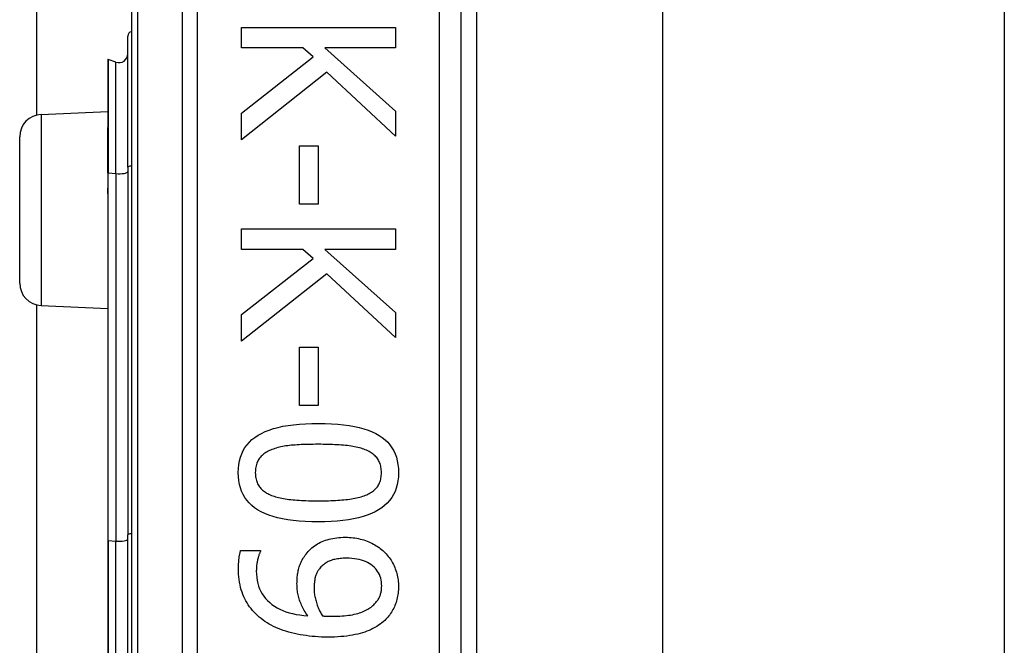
# Model space of a CAD drawing. Header units: inches. Extents: x 4.1 to 95.3, y 5.8 to 50.1.
# Tile 48 of 76: x 23.097 to 23.979, y 33.882 to 34.442. Entities that reach past the tile are written whole.
import ezdxf

# ---------------------------------------------------------------- set-up
doc = ezdxf.new("R2010")
doc.units = ezdxf.units.IN
doc.header["$MEASUREMENT"] = 0
doc.layers.add('Visible Edges(ANSI)', color=7, linetype='Continuous', lineweight=25)
doc.layers.add('Visible Tangent Edges(ANSI)', color=7, linetype='Continuous', lineweight=25)

msp = doc.modelspace()

# ---------------------------------------------------------------- linework, layer by layer
at = {"layer": 'Visible Edges(ANSI)'}
for p, q in [((23.11239, 34.3566), (23.11239, 37.35325)), ((23.19703, 34.86275), (23.19703, 32.98056)), ((23.4923, 33.17166), (23.4923, 34.67166)), ((23.50609, 34.54971), (23.50609, 33.29361)), ((23.67253, 34.53716), (23.67253, 33.30616)), ((23.97853, 34.53716), (23.97853, 33.30616)), ((23.29559, 34.43493), (23.43339, 34.43493)), ((23.29559, 34.41661), (23.29559, 34.43493)), ((23.43339, 34.43493), (23.43339, 34.41661)), ((23.19378, 34.30988), (23.19378, 34.42722)), ((23.35064, 34.41661), (23.29559, 34.41661)), ((23.35969, 34.40857), (23.35064, 34.41661)), ((23.37007, 34.41661), (23.43339, 34.36011)), ((23.43339, 34.41661), (23.37007, 34.41661)), ((23.17586, 34.40607), (23.17586, 34.34537)), ((23.18321, 34.40395), (23.17638, 34.40644)), ((23.29559, 34.35821), (23.35969, 34.40857)), ((23.37186, 34.39484), (23.29559, 34.33443)), ((23.43339, 34.33778), (23.37186, 34.39484)), ((23.11616, 34.35712), (23.17586, 34.35973)), ((23.29559, 34.33443), (23.29559, 34.35821)), ((23.43339, 34.36011), (23.43339, 34.33778)), ((23.17586, 34.34537), (23.17586, 34.34476)), ((23.17586, 34.30475), (23.17586, 34.34476)), ((23.09703, 34.20617), (23.09703, 34.33714)), ((23.34752, 34.32907), (23.36427, 34.32907)), ((23.34752, 34.27692), (23.34752, 34.32907)), ((23.36427, 34.32907), (23.36427, 34.27692)), ((23.19378, 34.30988), (23.19378, 33.98101)), ((23.17586, 34.30475), (23.17586, 34.29194)), ((23.17586, 34.29194), (23.17586, 34.28624)), ((23.17586, 34.28624), (23.17586, 33.97581)), ((23.36427, 34.27692), (23.34752, 34.27692)), ((23.29559, 34.2547), (23.43339, 34.2547)), ((23.29559, 34.23639), (23.29559, 34.2547)), ((23.43339, 34.2547), (23.43339, 34.23639)), ((23.35064, 34.23639), (23.29559, 34.23639)), ((23.35969, 34.22835), (23.35064, 34.23639)), ((23.37007, 34.23639), (23.43339, 34.17988)), ((23.43339, 34.23639), (23.37007, 34.23639)), ((23.29559, 34.17798), (23.35969, 34.22835)), ((23.37186, 34.21461), (23.29559, 34.1542)), ((23.43339, 34.15755), (23.37186, 34.21461)), ((23.11239, 33.6566), (23.11239, 34.18671)), ((23.11616, 34.18619), (23.17586, 34.18358)), ((23.29559, 34.1542), (23.29559, 34.17798)), ((23.43339, 34.17988), (23.43339, 34.15755)), ((23.34752, 34.14884), (23.36427, 34.14884)), ((23.34752, 34.09669), (23.34752, 34.14884)), ((23.36427, 34.14884), (23.36427, 34.09669)), ((23.36427, 34.09669), (23.34752, 34.09669)), ((23.17586, 33.97581), (23.17586, 33.8675)), ((23.19378, 33.8623), (23.19378, 33.98101)), ((23.29481, 33.96682), (23.31257, 33.96682)), ((23.31257, 33.96682), (23.31257, 33.96593))]:
    msp.add_line(p, q, dxfattribs=at)
at = {"layer": 'Visible Edges(ANSI)', "flags": 128}
for points in [[(23.29269, 34.03662), (23.29281, 34.04033), (23.29318, 34.04387), (23.2938, 34.04725), (23.29466, 34.05046), (23.29576, 34.0535), (23.29711, 34.05637), (23.29871, 34.05907), (23.30056, 34.0616), (23.30265, 34.06397), (23.30498, 34.06617), (23.30756, 34.0682), (23.31039, 34.07006), (23.31347, 34.07176), (23.31681, 34.07332), (23.3204, 34.07472), (23.32425, 34.07598), (23.32837, 34.07709), (23.33274, 34.07806), (23.33736, 34.07887), (23.34225, 34.07954), (23.3474, 34.08006), (23.3528, 34.08043), (23.35846, 34.08065), (23.36438, 34.08072)], [(23.36438, 34.08072), (23.37046, 34.08065), (23.37625, 34.08042), (23.38177, 34.08005), (23.38702, 34.07953), (23.39198, 34.07885), (23.39666, 34.07803), (23.40107, 34.07706), (23.4052, 34.07593), (23.40905, 34.07466), (23.41262, 34.07324), (23.41591, 34.07167), (23.41893, 34.06995), (23.42168, 34.06807), (23.4242, 34.06603), (23.42648, 34.06382), (23.42851, 34.06145), (23.43031, 34.05892), (23.43187, 34.05623), (23.43319, 34.05337), (23.43426, 34.05034), (23.4351, 34.04716), (23.4357, 34.04381), (23.43606, 34.04029), (23.43618, 34.03662)], [(23.36438, 34.06196), (23.36199, 34.06196), (23.35967, 34.06194), (23.35742, 34.06191), (23.35524, 34.06186), (23.35312, 34.06181), (23.35106, 34.06174), (23.34908, 34.06166), (23.34716, 34.06157), (23.34531, 34.06146), (23.34352, 34.06134), (23.3418, 34.06121), (23.34015, 34.06107), (23.33854, 34.06091), (23.33697, 34.06072), (23.33542, 34.0605), (23.33391, 34.06025), (23.33242, 34.05998), (23.33096, 34.05967), (23.32954, 34.05934), (23.32814, 34.05899), (23.32677, 34.0586), (23.32543, 34.05819), (23.32412, 34.05774), (23.32284, 34.05727)], [(23.40637, 34.05716), (23.40517, 34.05761), (23.40392, 34.05804), (23.40262, 34.05845), (23.40127, 34.05882), (23.39986, 34.05918), (23.39841, 34.05951), (23.3969, 34.05981), (23.39535, 34.06009), (23.39374, 34.06034), (23.39208, 34.06057), (23.39037, 34.06078), (23.38861, 34.06096), (23.3868, 34.06112), (23.38496, 34.06127), (23.38308, 34.0614), (23.38115, 34.06152), (23.37919, 34.06162), (23.37719, 34.06171), (23.37515, 34.06179), (23.37308, 34.06185), (23.37096, 34.0619), (23.36881, 34.06194), (23.36661, 34.06196), (23.36438, 34.06196)], [(23.32284, 34.05727), (23.32167, 34.05681), (23.32055, 34.05632), (23.31947, 34.05579), (23.31844, 34.05523), (23.31746, 34.05464), (23.31652, 34.05402), (23.31562, 34.05337), (23.31478, 34.05268), (23.31397, 34.05197), (23.31322, 34.05122), (23.31251, 34.05044), (23.31184, 34.04962), (23.31123, 34.04878), (23.31066, 34.04788), (23.31016, 34.04695), (23.3097, 34.04597), (23.3093, 34.04495), (23.30895, 34.04389), (23.30866, 34.04278), (23.30842, 34.04163), (23.30823, 34.04044), (23.3081, 34.03921), (23.30802, 34.03793), (23.30799, 34.03662)], [(23.42088, 34.03662), (23.42086, 34.03788), (23.42078, 34.03911), (23.42066, 34.0403), (23.42048, 34.04145), (23.42025, 34.04256), (23.41997, 34.04364), (23.41965, 34.04467), (23.41927, 34.04567), (23.41884, 34.04663), (23.41836, 34.04756), (23.41783, 34.04844), (23.41725, 34.04929), (23.41662, 34.0501), (23.41594, 34.05089), (23.41521, 34.05165), (23.41443, 34.05237), (23.4136, 34.05307), (23.41272, 34.05374), (23.41178, 34.05438), (23.4108, 34.055), (23.40977, 34.05558), (23.40868, 34.05614), (23.40755, 34.05666), (23.40637, 34.05716)], [(23.36449, 33.99262), (23.35845, 33.99269), (23.35268, 33.99292), (23.34719, 33.99329), (23.34197, 33.99382), (23.33702, 33.99449), (23.33235, 33.99531), (23.32795, 33.99629), (23.32382, 33.99741), (23.31997, 33.99868), (23.31639, 34.0001), (23.31308, 34.00167), (23.31005, 34.0034), (23.30728, 34.00527), (23.30475, 34.00731), (23.30246, 34.00951), (23.30041, 34.01188), (23.2986, 34.0144), (23.29703, 34.01709), (23.2957, 34.01994), (23.29462, 34.02295), (23.29378, 34.02612), (23.29317, 34.02946), (23.29281, 34.03296), (23.29269, 34.03662)], [(23.30799, 34.03662), (23.30801, 34.03537), (23.30809, 34.03416), (23.30822, 34.03298), (23.30839, 34.03185), (23.30862, 34.03074), (23.3089, 34.02968), (23.30922, 34.02865), (23.3096, 34.02766), (23.31003, 34.0267), (23.31051, 34.02578), (23.31104, 34.0249), (23.31162, 34.02405), (23.31225, 34.02324), (23.31293, 34.02246), (23.31366, 34.0217), (23.31444, 34.02098), (23.31527, 34.02029), (23.31615, 34.01963), (23.31709, 34.019), (23.31807, 34.0184), (23.3191, 34.01782), (23.32019, 34.01728), (23.32132, 34.01677), (23.3225, 34.01629)], [(23.43618, 34.03662), (23.43606, 34.03292), (23.43568, 34.02939), (23.43506, 34.02603), (23.4342, 34.02284), (23.43308, 34.01981), (23.43171, 34.01695), (23.4301, 34.01425), (23.42824, 34.01173), (23.42613, 34.00937), (23.42377, 34.00717), (23.42117, 34.00514), (23.41831, 34.00328), (23.41521, 34.00158), (23.41186, 34.00002), (23.40825, 33.99862), (23.40439, 33.99736), (23.40028, 33.99625), (23.39592, 33.99529), (23.39131, 33.99447), (23.38645, 33.9938), (23.38134, 33.99329), (23.37597, 33.99292), (23.37036, 33.99269), (23.36449, 33.99262)], [(23.40659, 34.0164), (23.40774, 34.01688), (23.40884, 34.01739), (23.40989, 34.01793), (23.4109, 34.01849), (23.41186, 34.01909), (23.41277, 34.01971), (23.41364, 34.02036), (23.41446, 34.02104), (23.41523, 34.02175), (23.41595, 34.02249), (23.41662, 34.02326), (23.41725, 34.02405), (23.41783, 34.02488), (23.41836, 34.02575), (23.41884, 34.02666), (23.41927, 34.02761), (23.41965, 34.0286), (23.41997, 34.02962), (23.42025, 34.03069), (23.42048, 34.0318), (23.42066, 34.03294), (23.42078, 34.03413), (23.42086, 34.03535), (23.42088, 34.03662)], [(23.3225, 34.01629), (23.32367, 34.01586), (23.32488, 34.01544), (23.32614, 34.01505), (23.32746, 34.01468), (23.32882, 34.01433), (23.33024, 34.014), (23.33171, 34.0137), (23.33322, 34.01341), (23.33479, 34.01315), (23.33642, 34.01291), (23.33809, 34.01269), (23.33981, 34.0125), (23.34159, 34.01232), (23.34341, 34.01215), (23.34529, 34.01201), (23.34722, 34.01188), (23.3492, 34.01176), (23.35123, 34.01166), (23.35331, 34.01157), (23.35545, 34.0115), (23.35763, 34.01145), (23.35987, 34.01141), (23.36215, 34.01139), (23.36449, 34.01138)], [(23.36449, 34.01138), (23.36683, 34.01139), (23.36911, 34.01141), (23.37135, 34.01145), (23.37353, 34.0115), (23.37566, 34.01157), (23.37774, 34.01166), (23.37976, 34.01176), (23.38174, 34.01188), (23.38366, 34.01201), (23.38553, 34.01215), (23.38735, 34.01232), (23.38911, 34.0125), (23.39083, 34.01269), (23.3925, 34.01291), (23.39412, 34.01316), (23.3957, 34.01343), (23.39722, 34.01372), (23.3987, 34.01403), (23.40014, 34.01437), (23.40152, 34.01473), (23.40286, 34.01511), (23.40415, 34.01552), (23.40539, 34.01595), (23.40659, 34.0164)], [(23.35344, 33.96381), (23.35441, 33.96501), (23.35542, 33.96617), (23.35647, 33.96727), (23.35756, 33.96833), (23.3587, 33.96933), (23.35987, 33.97029), (23.36109, 33.97119), (23.36234, 33.97205), (23.36364, 33.97285), (23.36498, 33.97361), (23.36636, 33.97432), (23.36779, 33.97498), (23.36925, 33.97558), (23.37077, 33.97614), (23.37233, 33.97664), (23.37395, 33.97709), (23.37561, 33.97748), (23.37732, 33.97782), (23.37908, 33.97811), (23.38089, 33.97835), (23.38274, 33.97854), (23.38465, 33.97867), (23.38661, 33.97875), (23.38861, 33.97877)], [(23.38861, 33.97877), (23.39037, 33.97875), (23.3921, 33.97868), (23.3938, 33.97856), (23.39548, 33.97839), (23.39714, 33.97817), (23.39877, 33.97791), (23.40038, 33.97759), (23.40196, 33.97723), (23.40352, 33.97683), (23.40505, 33.97637), (23.40656, 33.97586), (23.40804, 33.97531), (23.40949, 33.97472), (23.41091, 33.97409), (23.4123, 33.97342), (23.41365, 33.97272), (23.41497, 33.97198), (23.41625, 33.97121), (23.4175, 33.9704), (23.41871, 33.96955), (23.41989, 33.96867), (23.42104, 33.96776), (23.42215, 33.96681), (23.42323, 33.96582)], [(23.29291, 33.95119), (23.29292, 33.95181), (23.29292, 33.95243), (23.29294, 33.95307), (23.29296, 33.9537), (23.29298, 33.95435), (23.29301, 33.955), (23.29305, 33.95566), (23.29309, 33.95633), (23.29313, 33.957), (23.29318, 33.95768), (23.29324, 33.95837), (23.2933, 33.95906), (23.29337, 33.95976), (23.29345, 33.96044), (23.29355, 33.96112), (23.29365, 33.96179), (23.29376, 33.96245), (23.29388, 33.9631), (23.29401, 33.96374), (23.29415, 33.96437), (23.2943, 33.965), (23.29446, 33.96562), (23.29463, 33.96622), (23.29481, 33.96682)], [(23.31257, 33.96593), (23.31234, 33.96552), (23.31212, 33.96508), (23.31191, 33.9646), (23.31169, 33.96408), (23.31148, 33.96353), (23.31127, 33.96294), (23.31106, 33.96232), (23.31085, 33.96166), (23.31065, 33.96097), (23.31045, 33.96024), (23.31025, 33.95947), (23.31005, 33.95867), (23.30987, 33.95785), (23.3097, 33.95703), (23.30954, 33.95621), (23.3094, 33.95539), (23.30928, 33.95456), (23.30917, 33.95373), (23.30909, 33.9529), (23.30901, 33.95207), (23.30895, 33.95124), (23.30891, 33.95041), (23.30889, 33.94957), (23.30888, 33.94873)], [(23.42323, 33.96582), (23.42423, 33.96485), (23.4252, 33.96385), (23.42613, 33.96281), (23.42702, 33.96173), (23.42787, 33.96062), (23.42868, 33.95947), (23.42946, 33.95828), (23.4302, 33.95706), (23.4309, 33.9558), (23.43156, 33.95451), (23.43219, 33.95317), (23.43277, 33.95181), (23.43332, 33.95042), (23.43382, 33.94903), (23.43426, 33.94764), (23.43467, 33.94624), (23.43502, 33.94484), (23.43533, 33.94344), (23.43559, 33.94204), (23.4358, 33.94064), (23.43597, 33.93923), (23.43609, 33.93782), (23.43616, 33.93641), (23.43618, 33.935)], [(23.34528, 33.93723), (23.3453, 33.93849), (23.34533, 33.93973), (23.34539, 33.94095), (23.34547, 33.94215), (23.34558, 33.94334), (23.3457, 33.94451), (23.34585, 33.94566), (23.34603, 33.94679), (23.34623, 33.9479), (23.34645, 33.949), (23.34669, 33.95008), (23.34696, 33.95114), (23.34726, 33.95219), (23.3476, 33.95324), (23.34799, 33.95429), (23.34842, 33.95535), (23.3489, 33.9564), (23.34942, 33.95746), (23.34998, 33.95852), (23.35058, 33.95957), (23.35123, 33.96063), (23.35192, 33.96169), (23.35266, 33.96275), (23.35344, 33.96381)], [(23.38939, 33.96001), (23.38796, 33.96), (23.38657, 33.95995), (23.38523, 33.95987), (23.38393, 33.95976), (23.38267, 33.95963), (23.38145, 33.95945), (23.38028, 33.95925), (23.37914, 33.95902), (23.37805, 33.95876), (23.37701, 33.95846), (23.376, 33.95814), (23.37504, 33.95778), (23.37411, 33.95739), (23.37321, 33.95696), (23.37233, 33.9565), (23.37146, 33.95599), (23.37063, 33.95545), (23.36981, 33.95488), (23.36902, 33.95426), (23.36824, 33.95361), (23.3675, 33.95292), (23.36677, 33.9522), (23.36607, 33.95143), (23.36538, 33.95063)], [(23.42111, 33.93511), (23.42105, 33.93698), (23.42088, 33.93878), (23.4206, 33.94052), (23.4202, 33.94219), (23.41969, 33.9438), (23.41907, 33.94534), (23.41833, 33.94682), (23.41748, 33.94824), (23.41652, 33.94959), (23.41544, 33.95088), (23.41426, 33.9521), (23.41295, 33.95326), (23.41154, 33.95434), (23.41004, 33.95532), (23.40842, 33.95621), (23.40671, 33.95701), (23.4049, 33.95771), (23.40299, 33.95832), (23.40097, 33.95884), (23.39886, 33.95926), (23.39664, 33.95959), (23.39433, 33.95983), (23.39191, 33.95997), (23.38939, 33.96001)], [(23.31491, 33.90463), (23.31316, 33.90597), (23.31148, 33.90736), (23.30987, 33.90879), (23.30833, 33.91027), (23.30686, 33.9118), (23.30546, 33.91336), (23.30413, 33.91498), (23.30288, 33.91664), (23.30169, 33.91834), (23.30057, 33.92009), (23.29953, 33.92188), (23.29855, 33.92372), (23.29765, 33.92562), (23.29683, 33.92759), (23.29609, 33.92963), (23.29542, 33.93174), (23.29483, 33.93392), (23.29432, 33.93617), (23.29389, 33.9385), (23.29354, 33.94089), (23.29327, 33.94336), (23.29307, 33.9459), (23.29295, 33.94851), (23.29291, 33.95119)], [(23.30888, 33.94873), (23.30896, 33.94577), (23.30921, 33.94292), (23.30963, 33.94017), (23.31021, 33.93754), (23.31096, 33.93501), (23.31187, 33.93259), (23.31295, 33.93027), (23.31419, 33.92806), (23.3156, 33.92597), (23.31718, 33.92397), (23.31892, 33.92209), (23.32083, 33.92032), (23.32289, 33.91866), (23.32509, 33.91712), (23.32744, 33.91571), (23.32992, 33.91442), (23.33255, 33.91325), (23.33532, 33.91221), (23.33823, 33.91129), (23.34128, 33.91049), (23.34447, 33.90982), (23.3478, 33.90927), (23.35127, 33.90884), (23.35489, 33.90854)], [(23.36538, 33.95063), (23.36491, 33.95003), (23.36447, 33.94942), (23.36405, 33.94879), (23.36367, 33.94816), (23.3633, 33.94751), (23.36297, 33.94685), (23.36266, 33.94618), (23.36238, 33.9455), (23.36213, 33.9448), (23.3619, 33.9441), (23.3617, 33.94338), (23.36153, 33.94265), (23.36138, 33.94191), (23.36124, 33.94116), (23.36112, 33.9404), (23.361, 33.93963), (23.36091, 33.93885), (23.36082, 33.93806), (23.36075, 33.93726), (23.36069, 33.93645), (23.36064, 33.93562), (23.36061, 33.93479), (23.36059, 33.93395), (23.36058, 33.9331)], [(23.35489, 33.90854), (23.35407, 33.90976), (23.35329, 33.91097), (23.35255, 33.91218), (23.35184, 33.91337), (23.35118, 33.91456), (23.35055, 33.91574), (23.34996, 33.91691), (23.3494, 33.91806), (23.34889, 33.91921), (23.34841, 33.92035), (23.34797, 33.92148), (23.34757, 33.92261), (23.34721, 33.92373), (23.34687, 33.92487), (23.34657, 33.92603), (23.3463, 33.92721), (23.34606, 33.9284), (23.34586, 33.92961), (23.34568, 33.93084), (23.34554, 33.93208), (23.34543, 33.93335), (23.34535, 33.93462), (23.3453, 33.93592), (23.34528, 33.93723)], [(23.36058, 33.9331), (23.3606, 33.93211), (23.36064, 33.9311), (23.36071, 33.93009), (23.36081, 33.92906), (23.36094, 33.92801), (23.3611, 33.92696), (23.36129, 33.92589), (23.3615, 33.92481), (23.36174, 33.92372), (23.36202, 33.92262), (23.36232, 33.9215), (23.36265, 33.92037), (23.363, 33.91925), (23.36338, 33.91815), (23.36377, 33.91707), (23.36418, 33.91602), (23.36461, 33.91499), (23.36506, 33.91398), (23.36553, 33.91299), (23.36602, 33.91203), (23.36653, 33.9111), (23.36706, 33.91018), (23.36761, 33.90929), (23.36818, 33.90842)], [(23.41329, 33.9178), (23.41401, 33.91847), (23.4147, 33.91915), (23.41535, 33.91982), (23.41596, 33.9205), (23.41653, 33.92118), (23.41706, 33.92187), (23.41755, 33.92255), (23.418, 33.92324), (23.41842, 33.92393), (23.41879, 33.92462), (23.41913, 33.92531), (23.41943, 33.92601), (23.4197, 33.92671), (23.41994, 33.92743), (23.42016, 33.92815), (23.42036, 33.92888), (23.42054, 33.92963), (23.42069, 33.93038), (23.42081, 33.93114), (23.42092, 33.93192), (23.421, 33.9327), (23.42106, 33.93349), (23.42109, 33.9343), (23.42111, 33.93511)], [(23.43618, 33.935), (23.43616, 33.93343), (23.43609, 33.93189), (23.43598, 33.93037), (23.43583, 33.92887), (23.43563, 33.9274), (23.43538, 33.92596), (23.4351, 33.92453), (23.43477, 33.92314), (23.43439, 33.92177), (23.43397, 33.92042), (23.43351, 33.9191), (23.433, 33.9178), (23.43245, 33.91653), (23.43186, 33.91529), (23.43123, 33.91408), (23.43056, 33.91289), (23.42985, 33.91173), (23.4291, 33.9106), (23.42832, 33.9095), (23.42749, 33.90842), (23.42662, 33.90738), (23.42572, 33.90636), (23.42477, 33.90537), (23.42379, 33.9044)], [(23.37689, 33.90809), (23.37918, 33.90811), (23.3814, 33.90816), (23.38354, 33.90825), (23.38562, 33.90837), (23.38763, 33.90853), (23.38956, 33.90873), (23.39142, 33.90896), (23.39321, 33.90923), (23.39493, 33.90953), (23.39658, 33.90987), (23.39816, 33.91025), (23.39967, 33.91066), (23.40111, 33.9111), (23.40249, 33.91157), (23.40383, 33.91207), (23.4051, 33.91259), (23.40632, 33.91315), (23.40748, 33.91373), (23.40859, 33.91434), (23.40964, 33.91497), (23.41064, 33.91564), (23.41158, 33.91633), (23.41246, 33.91705), (23.41329, 33.9178)], [(23.37275, 33.88944), (23.36992, 33.88947), (23.36711, 33.88955), (23.36432, 33.88968), (23.36156, 33.88987), (23.35883, 33.89011), (23.35612, 33.8904), (23.35343, 33.89075), (23.35077, 33.89115), (23.34813, 33.89161), (23.34552, 33.89212), (23.34293, 33.89268), (23.34037, 33.89329), (23.33786, 33.89396), (23.33541, 33.89468), (23.33304, 33.89545), (23.33074, 33.89626), (23.32851, 33.89713), (23.32636, 33.89805), (23.32427, 33.89902), (23.32226, 33.90004), (23.32031, 33.90111), (23.31844, 33.90223), (23.31664, 33.90341), (23.31491, 33.90463)], [(23.36818, 33.90842), (23.36841, 33.9084), (23.36865, 33.90839), (23.36891, 33.90837), (23.36917, 33.90835), (23.36946, 33.90833), (23.36975, 33.90831), (23.37006, 33.90829), (23.37038, 33.90827), (23.37072, 33.90826), (23.37107, 33.90824), (23.37143, 33.90822), (23.37181, 33.9082), (23.37219, 33.90818), (23.37258, 33.90817), (23.37298, 33.90815), (23.37339, 33.90814), (23.3738, 33.90813), (23.37422, 33.90812), (23.37465, 33.90811), (23.37508, 33.9081), (23.37552, 33.9081), (23.37597, 33.90809), (23.37642, 33.90809), (23.37689, 33.90809)], [(23.42379, 33.9044), (23.42249, 33.90324), (23.42112, 33.90211), (23.4197, 33.90103), (23.4182, 33.9), (23.41664, 33.89901), (23.41502, 33.89807), (23.41333, 33.89717), (23.41158, 33.89631), (23.40976, 33.89551), (23.40787, 33.89474), (23.40592, 33.89402), (23.40391, 33.89335), (23.40182, 33.89272), (23.39963, 33.89215), (23.39736, 33.89164), (23.39499, 33.89118), (23.39253, 33.89077), (23.38998, 33.89042), (23.38734, 33.89012), (23.3846, 33.88987), (23.38178, 33.88968), (23.37886, 33.88955), (23.37585, 33.88947), (23.37275, 33.88944)]]:
    msp.add_lwpolyline(points, dxfattribs=at)
at = {"layer": 'Visible Edges(ANSI)'}
for centre, radius, start, end in [((23.19771, 34.42722), 0.00394, 100.02047, 180), ((23.17625, 34.40607), 0.000394, 70, 180), ((23.1859, 34.41135), 0.00787, 250, 0), ((23.11703, 34.33714), 0.02, 92.5, 180), ((23.11703, 34.20617), 0.02, 180, 267.5)]:
    msp.add_arc(centre, radius, start, end, dxfattribs=at)
at = {"layer": 'Visible Tangent Edges(ANSI)'}
for p, q in [((23.20279, 32.98056), (23.20279, 34.86275)), ((23.24244, 34.67166), (23.24244, 33.17166)), ((23.25636, 33.17166), (23.25636, 34.67166)), ((23.47262, 34.67166), (23.47262, 33.17166)), ((23.17638, 34.40644), (23.17638, 34.34558)), ((23.18321, 34.30416), (23.18321, 34.40395)), ((23.11616, 34.35712), (23.11616, 34.18619)), ((23.17612, 34.34486), (23.17612, 34.3048)), ((23.17612, 34.29199), (23.17612, 34.3048)), ((23.17612, 34.3048), (23.18321, 34.30416)), ((23.18321, 34.30416), (23.18321, 33.97529)), ((23.17638, 33.9759), (23.17638, 34.28634)), ((23.17638, 33.9759), (23.17638, 33.86741)), ((23.17638, 33.9759), (23.18321, 33.97529)), ((23.18321, 33.86802), (23.18321, 33.97529))]:
    msp.add_line(p, q, dxfattribs=at)
at = {"layer": 'Visible Tangent Edges(ANSI)', "flags": 128}
for points in [[(23.17612, 34.34486), (23.1761, 34.3449), (23.17609, 34.34495), (23.17607, 34.34498), (23.17605, 34.34502), (23.17604, 34.34505), (23.17602, 34.34508), (23.17601, 34.34511), (23.17599, 34.34514), (23.17598, 34.34516), (23.17596, 34.34518), (23.17595, 34.3452), (23.17594, 34.34522), (23.17592, 34.34524), (23.17591, 34.34526), (23.1759, 34.34527), (23.17589, 34.34529), (23.17588, 34.3453), (23.17588, 34.34531), (23.17587, 34.34532), (23.17587, 34.34533), (23.17586, 34.34534), (23.17586, 34.34535), (23.17586, 34.34536), (23.17586, 34.34537)], [(23.17612, 34.34486), (23.17614, 34.34488), (23.17616, 34.34491), (23.17618, 34.34494), (23.17619, 34.34496), (23.17621, 34.34499), (23.17623, 34.34502), (23.17624, 34.34505), (23.17626, 34.34507), (23.17627, 34.3451), (23.17629, 34.34513), (23.1763, 34.34516), (23.17631, 34.34519), (23.17632, 34.34522), (23.17633, 34.34525), (23.17634, 34.34528), (23.17635, 34.34531), (23.17636, 34.34534), (23.17636, 34.34538), (23.17637, 34.34541), (23.17638, 34.34544), (23.17638, 34.34548), (23.17638, 34.34551), (23.17638, 34.34554), (23.17638, 34.34558)], [(23.17586, 34.28624), (23.17586, 34.28649), (23.17586, 34.28673), (23.17586, 34.28697), (23.17587, 34.28721), (23.17588, 34.28745), (23.17588, 34.2877), (23.17589, 34.28794), (23.1759, 34.28818), (23.17591, 34.28842), (23.17593, 34.28866), (23.17594, 34.2889), (23.17595, 34.28914), (23.17596, 34.28938), (23.17598, 34.28962), (23.17599, 34.28986), (23.176, 34.2901), (23.17602, 34.29033), (23.17603, 34.29057), (23.17605, 34.29081), (23.17606, 34.29105), (23.17608, 34.29128), (23.17609, 34.29152), (23.1761, 34.29175), (23.17612, 34.29199)], [(23.17638, 34.28634), (23.17638, 34.28657), (23.17638, 34.28681), (23.17638, 34.28704), (23.17637, 34.28728), (23.17636, 34.28751), (23.17636, 34.28775), (23.17635, 34.28798), (23.17634, 34.28822), (23.17633, 34.28845), (23.17632, 34.28869), (23.1763, 34.28892), (23.17629, 34.28916), (23.17628, 34.2894), (23.17626, 34.28963), (23.17625, 34.28987), (23.17624, 34.2901), (23.17622, 34.29034), (23.17621, 34.29057), (23.17619, 34.29081), (23.17618, 34.29105), (23.17616, 34.29128), (23.17615, 34.29152), (23.17613, 34.29175), (23.17612, 34.29199)]]:
    msp.add_lwpolyline(points, dxfattribs=at)
at = {"layer": 'Visible Tangent Edges(ANSI)'}
for centre, major_axis, ratio, start_param in [((23.17625, 34.34537), (-0.000394, 0), 0.548442, 4.363323), ((23.17605, 34.34476), (-0.000197, 0), 0.542742, 4.363323), ((23.19771, 34.30988), (-0.00394, 0), 0.245714, 4.887279), ((23.17605, 34.30475), (-0.000197, 0), 0.245714, 4.363323), ((23.1859, 34.30598), (0.00787, 0), 0.245714, 4.363323), ((23.17605, 34.29194), (-0.000197, 0), 0.245714, 4.363323), ((23.17625, 34.28624), (-0.000394, 0), 0.245714, 4.363323), ((23.19771, 33.98101), (-0.00394, 0), 0.245714, 4.887279), ((23.17625, 33.97581), (-0.000394, 0), 0.245714, 4.363323), ((23.1859, 33.97711), (0.00787, 0), 0.245714, 4.363323)]:
    msp.add_ellipse(centre, major_axis=major_axis, ratio=ratio, start_param=start_param, end_param=6.283185, dxfattribs=at)

doc.saveas('drawing.dxf')
